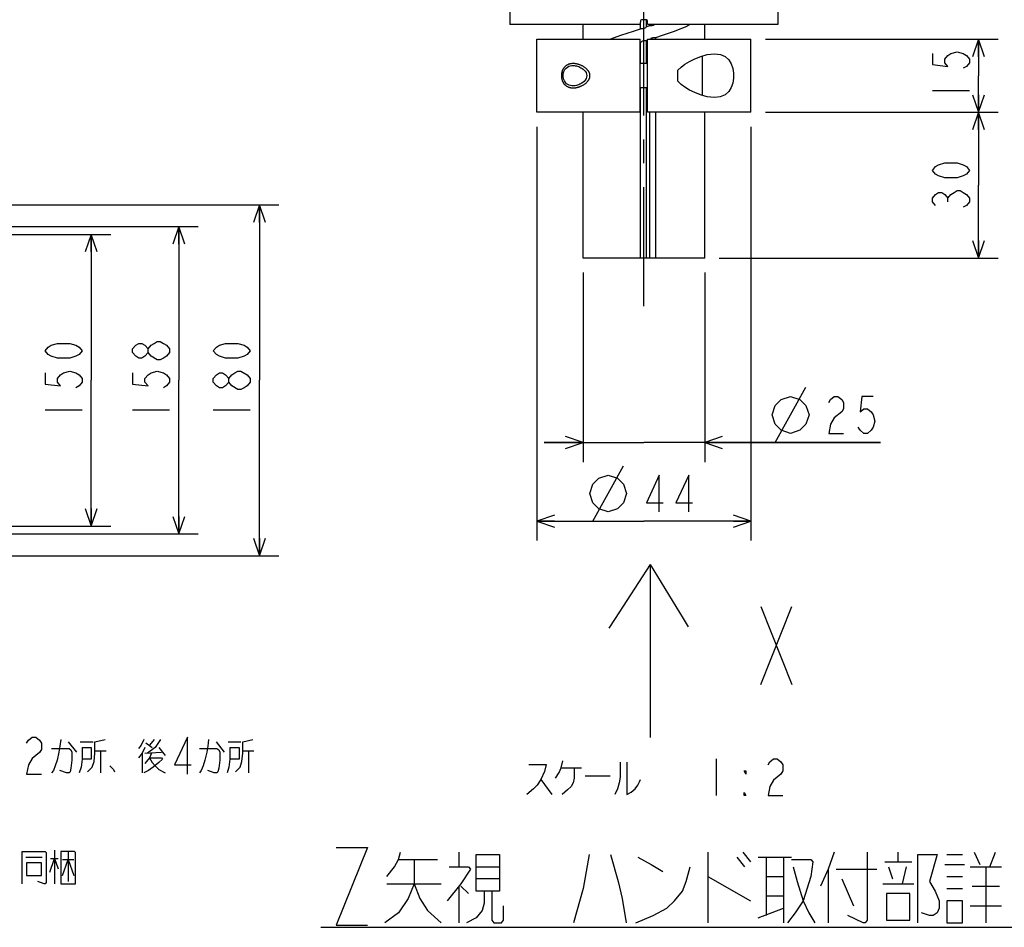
# Model space of a CAD drawing. Extents: x 0 to 594, y 0 to 420.
# Tile 69 of 71: x 392 to 493, y 280 to 373. Entities that reach past the tile are written whole.
import ezdxf

# ---------------------------------------------------------------- set-up
doc = ezdxf.new("R2010")
doc.units = 0
doc.header["$LTSCALE"] = 32.67
doc.linetypes.add('CENTER', pattern=[0.6, 0.375, -0.075, 0.075, -0.075])
doc.layers.get('0').update_dxf_attribs({"linetype": 'CONTINUOUS'})
for name, color, linetype in [('ASSY', 7, 'CONTINUOUS'), ('AXIS', 7, 'CONTINUOUS'), ('DRA_ITEM', 7, 'CONTINUOUS'), ('DRAFT', 7, 'CONTINUOUS'), ('DRIV_DIM', 7, 'CONTINUOUS'), ('ROUND', 7, 'CONTINUOUS')]:
    doc.layers.add(name, color=color, linetype=linetype)
doc.styles.get("Standard").update_dxf_attribs({"font": 'txt', "width": 0.8})
doc.dimstyles.new('DIMSTYLE_1', dxfattribs={"dimtxt": 3.8, "dimasz": 1.8, "dimexe": 2, "dimexo": 1.5, "dimgap": 0.95, "dimtad": 1, "dimdec": 3, "dimlfac": 5, "dimtxsty": 'STANDARD', "dimblk": 'OPEN', "dimblk1": 'OPEN', "dimblk2": 'OPEN', "dimcen": 0.09, "dimazin": 2, "dimtp": 0.001, "dimtm": 0.001, "dimtfac": 1, "dimtdec": 3, "dimtofl": 0, "dimtmove": 0, "dimatfit": 3, "dimtolj": 1})
doc.dimstyles.new('DIMSTYLE_3', dxfattribs={"dimtxt": 3.8, "dimasz": 1.8, "dimexe": 2, "dimexo": 1.5, "dimgap": 0.95, "dimtad": 1, "dimdec": 0, "dimlfac": 5, "dimtxsty": 'STANDARD', "dimblk": 'OPEN', "dimblk1": 'OPEN', "dimblk2": 'OPEN', "dimcen": 0.09, "dimazin": 2, "dimtp": 0.001, "dimtm": 0.001, "dimtfac": 1, "dimtdec": 0, "dimtofl": 0, "dimtmove": 0, "dimatfit": 3, "dimtolj": 1})
doc.dimstyles.new('DIMSTYLE_4', dxfattribs={"dimtxt": 3.8, "dimasz": 1.8, "dimexe": 2, "dimexo": 1.5, "dimgap": 0.95, "dimtad": 1, "dimdec": 3, "dimlfac": 2, "dimtxsty": 'STANDARD', "dimblk": 'OPEN', "dimblk1": 'OPEN', "dimblk2": 'OPEN', "dimcen": 0.09, "dimazin": 2, "dimtp": 0.001, "dimtm": 0.001, "dimtfac": 1, "dimtdec": 3, "dimtofl": 0, "dimtmove": 0, "dimatfit": 3, "dimtolj": 1})

# ---------------------------------------------------------------- blocks, each defined once
blk = doc.blocks.new('_OPEN')
at = {"color": 0, "linetype": 'BYBLOCK'}
for p, q in [((0, 0), (-1, 0.342)), ((-1, -0.342), (0, 0)), ((-1, 0), (0, 0))]:
    blk.add_line(p, q, dxfattribs=at)
blk = doc.blocks.new('*D14')
at = {"layer": 'DRIV_DIM', "color": 2, "linetype": 'CONTINUOUS'}
for p, q in [((329.95, 351.24), (401.22, 351.24)), ((399.22, 351.24), (399.22, 336.24)), ((399.22, 321.24), (399.22, 336.24)), ((329.95, 321.24), (401.22, 321.24))]:
    blk.add_line(p, q, dxfattribs=at)
at = {"layer": 'DRIV_DIM', "color": 2, "linetype": 'CONTINUOUS', "xscale": 1.8, "yscale": 1.8, "zscale": 1.8}
for p, rotation in [((399.22, 351.24), 90), ((399.22, 321.24), 270)]:
    blk.add_blockref('_OPEN', p, dxfattribs=dict(at, rotation=rotation))
blk = doc.blocks.new('*D15')
at = {"layer": 'DRIV_DIM', "color": 2, "linetype": 'CONTINUOUS'}
for p, q in [((334.95, 352.04), (410.22, 352.04)), ((408.22, 352.04), (408.22, 336.24)), ((408.22, 320.44), (408.22, 336.24)), ((334.95, 320.44), (410.22, 320.44))]:
    blk.add_line(p, q, dxfattribs=at)
at = {"layer": 'DRIV_DIM', "color": 2, "linetype": 'CONTINUOUS', "xscale": 1.8, "yscale": 1.8, "zscale": 1.8}
for p, rotation in [((408.22, 352.04), 90), ((408.22, 320.44), 270)]:
    blk.add_blockref('_OPEN', p, dxfattribs=dict(at, rotation=rotation))
blk = doc.blocks.new('*D16')
at = {"layer": 'DRIV_DIM', "color": 2, "linetype": 'CONTINUOUS'}
for p, q in [((338.05, 354.27), (418.51, 354.27)), ((416.51, 354.27), (416.51, 336.24)), ((416.51, 318.2), (416.51, 336.24)), ((338.05, 318.2), (418.51, 318.2))]:
    blk.add_line(p, q, dxfattribs=at)
at = {"layer": 'DRIV_DIM', "color": 2, "linetype": 'CONTINUOUS', "xscale": 1.8, "yscale": 1.8, "zscale": 1.8}
for p, rotation in [((416.51, 354.27), 90), ((416.51, 318.2), 270)]:
    blk.add_blockref('_OPEN', p, dxfattribs=dict(at, rotation=rotation))
blk = doc.blocks.new('*D32')
at = {"layer": 'DRIV_DIM', "color": 2, "linetype": 'CONTINUOUS'}
for p, q in [((449.8, 347.31), (449.8, 327.83)), ((462.3, 347.31), (462.3, 327.83)), ((449.8, 329.83), (445.8, 329.83)), ((445.8, 329.83), (456.05, 329.83)), ((480.37, 329.83), (456.05, 329.83)), ((462.3, 329.83), (480.37, 329.83))]:
    blk.add_line(p, q, dxfattribs=at)
at = {"layer": 'DRIV_DIM', "color": 2, "linetype": 'CONTINUOUS', "xscale": 1.8, "yscale": 1.8, "zscale": 1.8}
blk.add_blockref('_OPEN', (449.8, 329.83), dxfattribs=at)
at = {"layer": 'DRIV_DIM', "color": 2, "linetype": 'CONTINUOUS', "xscale": 1.8, "yscale": 1.8, "zscale": 1.8, "rotation": 180}
blk.add_blockref('_OPEN', (462.3, 329.83), dxfattribs=at)
blk = doc.blocks.new('*D33')
at = {"layer": 'DRIV_DIM', "color": 2, "linetype": 'CONTINUOUS'}
for p, q in [((445.05, 362.31), (445.05, 319.75)), ((467.05, 362.31), (467.05, 319.75)), ((445.05, 321.75), (456.05, 321.75)), ((467.05, 321.75), (456.05, 321.75))]:
    blk.add_line(p, q, dxfattribs=at)
at = {"layer": 'DRIV_DIM', "color": 2, "linetype": 'CONTINUOUS', "xscale": 1.8, "yscale": 1.8, "zscale": 1.8, "rotation": 180}
blk.add_blockref('_OPEN', (445.05, 321.75), dxfattribs=at)
at = {"layer": 'DRIV_DIM', "color": 2, "linetype": 'CONTINUOUS', "xscale": 1.8, "yscale": 1.8, "zscale": 1.8}
blk.add_blockref('_OPEN', (467.05, 321.75), dxfattribs=at)
blk = doc.blocks.new('*D38')
at = {"layer": 'DRIV_DIM', "color": 2, "linetype": 'CONTINUOUS'}
for p, q in [((468.55, 363.81), (492.47, 363.81)), ((490.47, 363.81), (490.47, 356.31)), ((490.47, 348.81), (490.47, 356.31)), ((463.8, 348.81), (492.47, 348.81))]:
    blk.add_line(p, q, dxfattribs=at)
at = {"layer": 'DRIV_DIM', "color": 2, "linetype": 'CONTINUOUS', "xscale": 1.8, "yscale": 1.8, "zscale": 1.8}
for p, rotation in [((490.47, 363.81), 90), ((490.47, 348.81), 270)]:
    blk.add_blockref('_OPEN', p, dxfattribs=dict(at, rotation=rotation))
blk = doc.blocks.new('*D39')
at = {"layer": 'DRIV_DIM', "color": 2, "linetype": 'CONTINUOUS'}
for p, q in [((468.55, 371.31), (492.47, 371.31)), ((490.47, 371.31), (490.47, 367.56)), ((490.47, 363.81), (490.47, 367.56)), ((468.55, 363.81), (492.47, 363.81))]:
    blk.add_line(p, q, dxfattribs=at)
at = {"layer": 'DRIV_DIM', "color": 2, "linetype": 'CONTINUOUS', "xscale": 1.8, "yscale": 1.8, "zscale": 1.8}
for p, rotation in [((490.47, 371.31), 90), ((490.47, 363.81), 270)]:
    blk.add_blockref('_OPEN', p, dxfattribs=dict(at, rotation=rotation))
blk = doc.blocks.new('ARROW_BL3', base_point=(456.53, 308.4))
at = {"layer": 'DRA_ITEM', "color": 5, "linetype": 'CONTINUOUS'}
for p, q in [((456.68, 317.3), (453.08, 311.73)), ((456.68, 317.3), (456.68, 302.3)), ((456.68, 317.3), (460.09, 311.73)), ((453.08, 311.73), (452.45, 310.76)), ((460.09, 311.73), (460.6, 310.89)), ((456.68, 302.3), (456.68, 300.94)), ((456.68, 300.94), (456.68, 299.5))]:
    blk.add_line(p, q, dxfattribs=at)

msp = doc.modelspace()

# ---------------------------------------------------------------- linework, layer by layer
at = {"color": 7, "linetype": 'CONTINUOUS'}
for p, q in [((449.79868, 371.30867), (449.79868, 372.80867)), ((462.29868, 371.30867), (462.29868, 372.80867)), ((445.04868, 363.80867), (445.04868, 371.30867)), ((445.04868, 371.30867), (455.67368, 371.30867)), ((455.67368, 363.80867), (455.67368, 371.30867)), ((456.42368, 363.80867), (456.42368, 371.30867)), ((456.42368, 371.30867), (467.04868, 371.30867)), ((467.04868, 363.80867), (467.04868, 371.30867)), ((456.42368, 368.80867), (455.67368, 368.80867)), ((456.42368, 366.30867), (455.67368, 366.30867)), ((455.67368, 363.80867), (445.04868, 363.80867)), ((449.79868, 348.80867), (449.79868, 363.80867)), ((467.04868, 363.80867), (456.42368, 363.80867)), ((462.29868, 348.80867), (462.29868, 363.80867))]:
    msp.add_line(p, q, dxfattribs=at)
at = {"color": 2, "linetype": 'CONTINUOUS'}
for points in [[(448.77286, 368.80867), (448.72255, 368.80786), (448.67322, 368.80547), (448.62491, 368.80154), (448.57763, 368.7961), (448.53139, 368.78919), (448.48622, 368.78085), (448.44213, 368.77112), (448.39914, 368.76003), (448.35137, 368.74575), (448.30505, 368.72977), (448.26013, 368.7121), (448.21661, 368.69278), (448.17446, 368.67181), (448.13366, 368.64921), (448.09417, 368.625), (448.056, 368.59922), (448.01917, 368.57195), (447.98373, 368.5433), (447.94972, 368.51335), (447.91719, 368.48223), (447.88618, 368.45002), (447.85674, 368.41684), (447.8289, 368.38275), (447.80262, 368.3478), (447.77785, 368.31198), (447.75456, 368.27529), (447.73268, 368.23775), (447.71218, 368.19936), (447.693, 368.16012), (447.67511, 368.12005), (447.65851, 368.07922), (447.64322, 368.03773), (447.62925, 367.99566), (447.6166, 367.95309), (447.60531, 367.91012), (447.59537, 367.86682), (447.58681, 367.82329), (447.5796, 367.77955), (447.57374, 367.73565), (447.5692, 367.69162), (447.56597, 367.64749), (447.56405, 367.6033), (447.5634, 367.55907), (447.56402, 367.51485), (447.56592, 367.47067), (447.56912, 367.42655), (447.57363, 367.38253), (447.57947, 367.33864), (447.58665, 367.29491), (447.59519, 367.25137), (447.6051, 367.20807), (447.61637, 367.16508), (447.629, 367.12249), (447.64295, 367.08038), (447.65823, 367.03886), (447.67481, 366.99799), (447.69269, 366.95789), (447.71186, 366.91861), (447.73236, 366.88017), (447.75423, 366.84259), (447.77752, 366.80587), (447.80228, 366.77001), (447.82856, 366.73502), (447.8564, 366.7009), (447.88584, 366.66769), (447.91684, 366.63545), (447.94936, 366.6043), (447.98337, 366.57434), (448.01881, 366.54566), (448.05564, 366.51837), (448.09382, 366.49256), (448.13331, 366.46833), (448.17413, 366.44571), (448.2163, 366.42471), (448.25984, 366.40536), (448.30478, 366.38767), (448.35113, 366.37167), (448.39892, 366.35736), (448.44193, 366.34626), (448.48605, 366.33652), (448.53125, 366.32817), (448.57751, 366.32125), (448.62482, 366.3158), (448.67316, 366.31186), (448.72252, 366.30947), (448.77286, 366.30867)], [(448.77286, 366.30867), (448.81727, 366.30928), (448.86177, 366.31108), (448.90632, 366.31404), (448.95087, 366.31814), (448.99551, 366.32336), (449.04033, 366.32971), (449.08545, 366.33719), (449.13092, 366.34581), (449.17681, 366.35562), (449.22316, 366.36664), (449.26999, 366.3789), (449.31728, 366.39244), (449.36503, 366.40728), (449.41316, 366.42345), (449.46161, 366.44097), (449.51031, 366.45984), (449.55918, 366.48009), (449.60815, 366.50173), (449.65716, 366.52479), (449.70615, 366.5493), (449.75509, 366.5753), (449.80392, 366.60285), (449.85255, 366.63197), (449.90087, 366.66272), (449.94878, 366.69511), (449.9961, 366.72917), (450.04265, 366.76489), (450.08827, 366.80229), (450.13282, 366.84143), (450.17619, 366.88242), (450.20784, 366.91443), (450.23865, 366.94755), (450.26852, 366.98182), (450.29733, 367.01727), (450.32498, 367.05393), (450.35134, 367.09186), (450.37626, 367.13114), (450.3996, 367.17185), (450.41704, 367.20547), (450.43325, 367.24001), (450.44808, 367.27542), (450.46141, 367.31166), (450.47309, 367.34868), (450.483, 367.38643), (450.49105, 367.42478), (450.49715, 367.46358), (450.50124, 367.50271), (450.50322, 367.54201), (450.50304, 367.58135), (450.50074, 367.6206), (450.49638, 367.65962), (450.49001, 367.69827), (450.4817, 367.73643), (450.47152, 367.77396), (450.4596, 367.8108), (450.44608, 367.84686), (450.43111, 367.88207), (450.41481, 367.91637), (450.39733, 367.9497), (450.37875, 367.9821), (450.35913, 368.01361), (450.33856, 368.04427), (450.31709, 368.07415), (450.2891, 368.11045), (450.25991, 368.14562), (450.22962, 368.17971), (450.19832, 368.21274), (450.16608, 368.24476), (450.13296, 368.27578), (450.09904, 368.30584), (450.06437, 368.33495), (450.01707, 368.37235), (449.96876, 368.4081), (449.91965, 368.44216), (449.86993, 368.47452), (449.81978, 368.50518), (449.76936, 368.53415), (449.7188, 368.56147), (449.66819, 368.58716), (449.61761, 368.61126), (449.56711, 368.63383), (449.51679, 368.65489), (449.46673, 368.67445), (449.41701, 368.69254), (449.36773, 368.70918), (449.31898, 368.72439), (449.27085, 368.7382), (449.22335, 368.75065), (449.17652, 368.76178), (449.13034, 368.77164), (449.08474, 368.78028), (449.03964, 368.78773), (448.99491, 368.79405), (448.95043, 368.79924), (448.90604, 368.80331), (448.86161, 368.80626), (448.81719, 368.80806), (448.77286, 368.80867)]]:
    msp.add_lwpolyline(points, dxfattribs=at)
at = {"layer": 'ASSY', "color": 7, "linetype": 'CONTINUOUS'}
msp.add_line((462.04868, 369.5814), (462.04868, 365.53634), dxfattribs=at)
at = {"layer": 'AXIS', "color": 7, "linetype": 'CENTER'}
msp.add_line((456.04868, 343.86242), (456.04868, 396.94426), dxfattribs=at)
at = {"layer": 'AXIS', "color": 7, "linetype": 'CONTINUOUS'}
for p, q in [((455.68794, 372.3766), (455.68794, 373.08077)), ((456.31224, 372.57541), (456.31224, 373.30867)), ((456.65674, 372.68535), (456.31224, 372.57541)), ((456.65674, 372.68535), (456.65674, 372.80867)), ((455.68794, 370.98318), (455.67368, 370.97861)), ((455.68794, 368.80867), (455.68794, 370.98318)), ((456.31224, 371.18199), (456.42368, 371.21752)), ((456.31224, 368.80867), (456.31224, 371.18199)), ((457.27429, 371.30867), (457.27429, 371.49074)), ((459.54868, 366.99529), (459.54868, 368.12204)), ((455.68794, 348.80867), (455.68794, 366.30867)), ((456.31224, 348.80867), (456.31224, 366.30867)), ((463.32429, 365.30867), (462.55115, 365.39644)), ((456.65674, 348.80867), (456.65674, 363.80867)), ((457.27429, 348.80867), (457.27429, 363.80867)), ((462.29867, 348.80867), (449.79868, 348.80867))]:
    msp.add_line(p, q, dxfattribs=at)
for points in [[(457.15118, 372.80867), (457.15029, 372.80813), (457.07952, 372.76857), (457.0088, 372.73456), (456.93971, 372.70811), (456.8726, 372.68978), (456.8085, 372.67956), (456.74913, 372.67665), (456.69721, 372.67941), (456.65674, 372.68535)], [(457.27429, 371.49074), (457.94574, 371.7116), (458.59383, 371.93246), (459.21059, 372.15333), (459.78841, 372.37419), (460.32019, 372.59505), (460.78365, 372.80867)], [(452.55081, 371.30867), (453.03785, 371.49154), (453.66096, 371.71164), (454.31522, 371.93238), (454.99473, 372.1544), (455.68794, 372.3766)], [(456.31224, 372.57541), (456.26389, 372.54011), (456.20368, 372.49936), (456.13742, 372.45981), (456.06899, 372.4258), (456.00011, 372.39935), (455.93123, 372.38103), (455.86336, 372.37081), (455.79814, 372.3679), (455.73824, 372.37066), (455.68794, 372.3766)], [(455.68794, 370.98318), (455.73719, 371.01846), (455.79814, 371.05921), (455.86492, 371.09876), (455.93367, 371.13277), (456.00265, 371.15922), (456.07143, 371.17755), (456.13899, 371.18777), (456.20369, 371.19069), (456.26286, 371.18793), (456.31224, 371.18199)], [(456.67552, 371.30867), (456.69632, 371.32721), (456.74911, 371.36795), (456.80993, 371.40751), (456.87492, 371.44152), (456.94219, 371.46797), (457.01124, 371.4863), (457.08112, 371.49652), (457.15028, 371.49944), (457.21615, 371.49668), (457.27429, 371.49074)], [(461.89269, 369.53839), (462.56573, 369.72395), (463.32437, 369.80867)], [(463.32437, 369.80867), (463.91748, 369.73696), (464.41174, 369.51896), (464.77489, 369.18701), (465.0259, 368.7746), (465.18355, 368.30714), (465.25925, 367.80712), (465.25823, 367.29644), (465.1804, 366.79701), (465.0204, 366.33074), (464.76665, 365.92017), (464.40008, 365.59076), (463.90156, 365.37624), (463.32429, 365.30867)], [(448.77286, 366.50867), (448.63117, 366.5164), (448.49302, 366.54023), (448.35868, 366.58166), (448.22752, 366.64367), (448.09913, 366.73174), (447.9765, 366.85286), (447.86578, 367.01585), (447.77807, 367.23117), (447.73432, 367.49099), (447.74957, 367.76139), (447.82103, 368.00818), (447.92883, 368.20279), (448.0542, 368.34634), (448.18955, 368.45085), (448.32956, 368.52394), (448.47309, 368.57218), (448.62108, 368.59977), (448.77286, 368.60867)], [(448.77286, 368.60867), (448.8829, 368.60429), (448.99341, 368.59145), (449.10583, 368.57006), (449.22137, 368.53948), (449.33974, 368.49898), (449.45952, 368.44805), (449.57918, 368.38613), (449.6974, 368.31226), (449.81173, 368.22567), (449.91857, 368.12598), (450.01438, 368.01192), (450.09428, 367.88174), (450.15069, 367.73473), (450.17396, 367.57493), (450.1584, 367.4143), (450.10479, 367.2573), (450.01636, 367.10814), (449.8998, 366.97216), (449.76168, 366.85163), (449.61245, 366.75061), (449.46922, 366.67388), (449.34003, 366.61846), (449.22125, 366.57782), (449.10819, 366.54781), (448.99614, 366.52631), (448.88409, 366.51314), (448.77286, 366.50867)], [(459.54868, 368.12204), (459.86744, 368.45013), (460.2723, 368.75304), (460.74712, 369.03711), (461.28719, 369.30191), (461.89269, 369.53839)], [(462.55115, 365.39644), (461.87928, 365.5835), (461.27703, 365.81993), (460.74088, 366.08361), (460.26936, 366.36624), (459.86669, 366.66785), (459.54868, 366.99529)]]:
    msp.add_lwpolyline(points, dxfattribs=at)
at = {"layer": 'DRA_ITEM', "color": 2, "linetype": 'CONTINUOUS'}
for p, q in [((468.06134, 312.96931), (471.26134, 304.9693)), ((468.06134, 304.9693), (471.26134, 312.96931)), ((396.84555, 299.07622), (397.70055, 298.00746)), ((398.08053, 299.07622), (399.41055, 299.07622)), ((404.82554, 298.95748), (405.49053, 298.48247)), ((405.68054, 299.31372), (405.20553, 298.71998)), ((412.04555, 299.07622), (412.90055, 298.00746)), ((413.28054, 299.07622), (414.61055, 299.07622)), ((399.60052, 298.12623), (400.74056, 298.12623)), ((400.17056, 298.12623), (400.17056, 295.86998)), ((404.44555, 297.88872), (404.44555, 295.86998)), ((404.73055, 297.88872), (406.44055, 298.00746)), ((406.15555, 298.48247), (406.82054, 297.65122)), ((414.80053, 298.12623), (415.94052, 298.12623)), ((415.37052, 298.12623), (415.37052, 295.86998)), ((463.49337, 297.33149), (463.49337, 293.5315)), ((447.53339, 296.3815), (449.62338, 296.3815)), ((445.44337, 295.19397), (446.58337, 293.65024)), ((450.00336, 295.55025), (452.5684, 295.55025)), ((395.42055, 287.91374), (395.42055, 284.46996)), ((396.84555, 287.79497), (396.84555, 284.70746)), ((437.00961, 287.71423), (437.00961, 286.21422)), ((462.60962, 287.71423), (462.60962, 280.46423)), ((466.20962, 287.71423), (467.00962, 286.71421)), ((482.20963, 286.71421), (482.20963, 287.71423)), ((490.00961, 287.71423), (490.60963, 286.46423)), ((491.60961, 286.21422), (492.20963, 287.71423)), ((392.47553, 287.20122), (394.18553, 287.20122)), ((395.04053, 287.08249), (395.80054, 287.08249)), ((396.27555, 286.96371), (397.41555, 286.96371)), ((430.80963, 286.96422), (434.80963, 286.96422)), ((465.6096, 287.21424), (466.4096, 286.21422)), ((467.80962, 287.21424), (471.20961, 287.21424)), ((468.60962, 287.21424), (468.60962, 281.21423)), ((470.40961, 287.21424), (470.40961, 280.46423)), ((480.80961, 286.71421), (483.60961, 286.71421)), ((487.20961, 287.46421), (488.80961, 287.46421)), ((438.80963, 286.21422), (441.20963, 286.21422)), ((475.00963, 285.9642), (475.00963, 280.46423)), ((475.80963, 285.9642), (480.00961, 285.9642)), ((481.20961, 286.21422), (481.60961, 284.96422)), ((483.00963, 286.21422), (482.60963, 284.46423)), ((487.00963, 286.46423), (489.00963, 286.46423)), ((489.60961, 286.21422), (492.80961, 286.21422)), ((491.20961, 286.21422), (491.20961, 280.46423)), ((441.20963, 284.96422), (438.80963, 284.96422)), ((462.60962, 285.21423), (467.00962, 282.71421)), ((468.60962, 285.21423), (470.40961, 285.21423)), ((476.40961, 284.96422), (477.60961, 282.21422)), ((487.20961, 285.21423), (488.80961, 285.21423)), ((429.60963, 284.46423), (435.20963, 284.46423)), ((437.00961, 284.21422), (437.00961, 280.46423)), ((437.20963, 284.21422), (438.00963, 283.46421)), ((480.60963, 284.46423), (483.80963, 284.46423)), ((487.20961, 283.9642), (488.80961, 283.9642)), ((489.80963, 284.21422), (492.60963, 284.21422)), ((468.60962, 283.21423), (470.40961, 283.21423)), ((483.40963, 283.46421), (481.00963, 283.46421)), ((467.80962, 280.96422), (470.40961, 281.9642)), ((489.60961, 282.21422), (492.80961, 282.21422)), ((422.80962, 279.9907), (499.60962, 279.9907))]:
    msp.add_line(p, q, dxfattribs=at)
for points in [[(392.57055, 298.91789), (392.76053, 299.23454), (393.14055, 299.55123), (393.52054, 299.55123), (393.90053, 299.23454), (394.09054, 298.91789), (394.09054, 298.28456), (393.90053, 297.96791)], [(396.08554, 299.31372), (395.99055, 298.60121), (395.89553, 298.00746), (395.70555, 297.17621), (395.51554, 296.58246), (395.32553, 296.10749), (395.13555, 295.86998)], [(398.84055, 295.98871), (399.31552, 296.46373), (399.50553, 297.05747), (399.60052, 297.88872), (399.60052, 299.07622), (400.64553, 299.31372)], [(404.63553, 299.31372), (404.35053, 298.71998), (404.06553, 298.36374)], [(406.34552, 299.31372), (405.77552, 298.48247), (405.01555, 297.88872)], [(409.10053, 295.75121), (409.10053, 299.55123), (407.77052, 296.70123), (409.48056, 296.70123)], [(411.28554, 299.31372), (411.19055, 298.60121), (411.09553, 298.00746), (410.90555, 297.17621), (410.71554, 296.58246), (410.52553, 296.10749), (410.33556, 295.86998)], [(414.04055, 295.98871), (414.51553, 296.46373), (414.70554, 297.05747), (414.80053, 297.88872), (414.80053, 299.07622), (415.84554, 299.31372)], [(393.90053, 297.96791), (393.14055, 297.33457), (392.76053, 296.70123), (392.57055, 295.75121), (394.09054, 295.75121)], [(395.13555, 298.36374), (396.94054, 298.36374), (397.13055, 298.24496), (397.22554, 298.00746), (397.22554, 297.17621), (397.13055, 296.34496), (397.03552, 295.98871), (396.94054, 295.86998), (396.65554, 295.86998), (395.99055, 296.10749)], [(398.27055, 298.48247), (398.27055, 297.29498), (398.17552, 296.46373), (397.98555, 295.86998)], [(398.27055, 298.48247), (399.22053, 298.48247), (399.22053, 297.29498), (398.27055, 297.29498)], [(404.73055, 298.48247), (404.44555, 297.88872), (404.06553, 297.41371)], [(405.39554, 297.88872), (405.20553, 297.41371), (404.73055, 296.81997)], [(410.33556, 298.36374), (412.14054, 298.36374), (412.33055, 298.24496), (412.42554, 298.00746), (412.42554, 297.17621), (412.33055, 296.34496), (412.23553, 295.98871), (412.14054, 295.86998), (411.85554, 295.86998), (411.19055, 296.10749)], [(413.47055, 298.48247), (413.47055, 297.29498), (413.37553, 296.46373), (413.18555, 295.86998)], [(413.47055, 298.48247), (414.42054, 298.48247), (414.42054, 297.29498), (413.47055, 297.29498)], [(405.20553, 297.41371), (406.44055, 297.41371), (406.53554, 297.29498), (406.15555, 296.93874), (405.58555, 296.46373), (405.11054, 296.10749), (404.63553, 295.86998)], [(405.20553, 297.41371), (405.49053, 296.93874), (405.77552, 296.58246), (406.15555, 296.22622), (406.82054, 295.86998)], [(444.20838, 296.73774), (446.01337, 296.73774), (445.82339, 296.02522), (445.44337, 295.19397), (445.06338, 294.60023), (444.6834, 294.24398), (444.01837, 293.65024)], [(446.96339, 295.31274), (447.34338, 295.90649), (447.53339, 296.3815), (447.72337, 297.09398)], [(453.61337, 296.97525), (453.61337, 295.43148), (453.51838, 294.83773), (453.32837, 294.24398), (453.04337, 293.65024)], [(454.27839, 296.97525), (454.27839, 293.65024), (454.75337, 293.88774), (455.13339, 294.24398), (455.41839, 294.60023), (455.60837, 294.9565), (455.70339, 295.19397)], [(468.81338, 296.69815), (469.00339, 297.01484), (469.38338, 297.33149), (469.76336, 297.33149), (470.14339, 297.01484), (470.33336, 296.69815), (470.33336, 296.06481), (470.14339, 295.74816)], [(401.12054, 296.58246), (401.50053, 296.22622), (401.59555, 295.98871)], [(448.86337, 296.3815), (448.86337, 295.31274), (448.76838, 294.83773), (448.57837, 294.48149), (448.19838, 294.12525), (447.62838, 293.65024)], [(466.53338, 296.06481), (466.53338, 295.74816), (466.34337, 296.06481), (466.53338, 296.06481)], [(470.14339, 295.74816), (469.38338, 295.11483), (469.00339, 294.48149), (468.81338, 293.5315), (470.33336, 293.5315)], [(466.53338, 293.5315), (466.34337, 293.5315), (466.34337, 293.84815), (466.53338, 293.5315)], [(392.09554, 284.46996), (392.09554, 287.79497), (394.47053, 287.79497), (394.56555, 287.67623), (394.56555, 284.58873), (394.47053, 284.46996), (394.37554, 284.46996), (393.71055, 284.70746)], [(396.08554, 287.79497), (396.08554, 284.46996), (397.60552, 284.46996), (397.60552, 287.67623), (397.51054, 287.79497), (396.08554, 287.79497)], [(424.40963, 288.21422), (427.60963, 288.21422), (424.40963, 280.21422), (427.60963, 280.21422)], [(429.60963, 285.21423), (430.40963, 286.21422), (430.80963, 286.96422), (431.00961, 287.71423)], [(475.60961, 287.71423), (475.00963, 285.9642), (474.20963, 284.21422)], [(479.00963, 287.71423), (479.00963, 280.71421), (478.80961, 280.46423), (478.60963, 280.46423), (477.00963, 281.21423)], [(392.57055, 286.60747), (392.57055, 285.30121), (394.09054, 285.30121), (394.09054, 286.60747), (392.57055, 286.60747)], [(394.94554, 285.65749), (395.42055, 287.08249), (395.80054, 286.01373)], [(396.27555, 285.30121), (396.84555, 286.96371), (397.41555, 285.30121)], [(432.40963, 286.96422), (432.40963, 284.46423), (431.80961, 282.96422), (430.80963, 281.46421), (429.40961, 280.46423)], [(438.80963, 287.46421), (441.20963, 287.46421), (441.20963, 283.71423), (438.80963, 283.71423), (438.80963, 287.46421)], [(450.40964, 287.46421), (449.80962, 283.9642), (448.80964, 280.46423)], [(452.60962, 287.46421), (453.40962, 284.71421), (453.80962, 282.96422), (454.20962, 280.46423)], [(455.40962, 287.21424), (456.8096, 286.46423), (458.0096, 285.71423)], [(471.20961, 286.96422), (473.20961, 286.96422), (473.40963, 286.71421), (473.20961, 285.21423), (472.40961, 282.71421), (471.60961, 281.46421), (470.80961, 280.46423)], [(484.20963, 280.46423), (484.20963, 287.46421), (486.20963, 287.46421), (485.40963, 284.71421), (486.00961, 283.71423), (486.40961, 282.71421), (486.40961, 281.9642), (486.20963, 281.46421), (485.80963, 281.21423), (485.40963, 281.21423), (484.60963, 281.46421)], [(436.00963, 286.21422), (438.00963, 286.21422), (438.20961, 285.9642), (437.20963, 284.46423), (435.80961, 282.71421)], [(455.2096, 280.46423), (457.00962, 281.21423), (458.4096, 281.9642), (459.2096, 282.71421), (460.0096, 283.71423), (460.4096, 284.71421), (460.8096, 286.21422)], [(471.40962, 286.21422), (471.80962, 284.71421), (472.40961, 282.71421), (473.00963, 281.46421), (473.60961, 280.46423)], [(432.40963, 284.46423), (433.00961, 282.96422), (433.80961, 281.71422), (435.20963, 280.46423)], [(439.60963, 283.71423), (439.60963, 282.46423), (439.40961, 281.71422), (438.80963, 280.96422), (437.80961, 280.46423)], [(440.40963, 283.71423), (440.40963, 280.71421), (440.60962, 280.46423), (441.40962, 280.46423), (441.60963, 280.71421), (441.60963, 282.21422)], [(481.00963, 283.46421), (481.00963, 280.71421), (483.40963, 280.71421), (483.40963, 283.46421)], [(487.20961, 282.71421), (487.20961, 280.46423), (488.80961, 280.46423), (488.80961, 282.71421), (487.20961, 282.71421)]]:
    msp.add_lwpolyline(points, dxfattribs=at)
at = {"layer": 'DRAFT', "color": 7, "linetype": 'CONTINUOUS'}
for p, q in [((442.05269, 385.57887), (442.27559, 372.80867)), ((470.04467, 385.57887), (469.82176, 372.80867))]:
    msp.add_line(p, q, dxfattribs=at)
at = {"layer": 'DRIV_DIM', "color": 2, "linetype": 'CONTINUOUS'}
for p, q in [((485.72128, 366.03866), (489.52126, 366.03866)), ((487.3046, 354.59868), (487.3046, 354.97867)), ((469.54475, 329.83439), (472.71143, 335.53438)), ((394.47452, 333.19685), (398.2745, 333.19685)), ((403.46957, 333.19685), (407.26955, 333.19685)), ((411.76472, 333.19685), (415.56474, 333.19685)), ((450.79202, 321.74861), (453.95866, 327.4486))]:
    msp.add_line(p, q, dxfattribs=at)
for points in [[(485.72128, 369.83868), (485.72128, 368.69868), (487.3046, 368.50867), (486.98795, 368.88866), (486.98795, 369.26868), (487.3046, 369.64867), (487.62129, 369.83868), (488.25462, 370.02865), (488.88796, 369.83868), (489.20461, 369.64867), (489.52126, 369.26868), (489.52126, 368.88866), (489.20461, 368.50867), (488.88796, 368.31866)], [(489.52126, 357.82867), (489.20461, 357.44868), (488.88796, 357.25867), (488.25462, 357.06866), (486.98795, 357.06866), (486.35461, 357.25867), (486.03793, 357.44868), (485.72128, 357.82867), (486.03793, 358.20866), (486.35461, 358.39867), (486.98795, 358.58868), (488.25462, 358.58868), (488.88796, 358.39867), (489.20461, 358.20866), (489.52126, 357.82867)], [(486.03793, 354.21866), (485.72128, 354.59868), (485.72128, 354.97867), (486.03793, 355.35866), (486.35461, 355.54867), (486.67126, 355.54867), (486.98795, 355.35866), (487.3046, 354.97867), (487.62129, 355.35866), (487.93794, 355.54867), (488.25462, 355.73868), (488.57127, 355.73868), (488.88796, 355.54867), (489.20461, 355.35866), (489.52126, 354.97867), (489.52126, 354.59868), (489.20461, 354.21866), (488.88796, 354.02869)], [(406.00292, 338.32684), (405.36958, 338.70683), (405.05289, 339.08682), (405.05289, 339.46684), (405.36958, 339.84683), (405.68623, 340.03684), (406.00292, 340.22685), (406.31957, 340.22685), (406.63622, 340.03684), (406.9529, 339.84683), (407.26955, 339.46684), (407.26955, 339.08682)], [(398.2745, 339.27683), (397.95785, 338.89684), (397.64116, 338.70683), (397.00783, 338.51682), (395.74115, 338.51682), (395.10785, 338.70683), (394.79117, 338.89684), (394.47452, 339.27683), (394.79117, 339.65681), (395.10785, 339.84683), (395.74115, 340.03684), (397.00783, 340.03684), (397.64116, 339.84683), (397.95785, 339.65681), (398.2745, 339.27683)], [(405.05289, 339.08682), (404.73624, 338.70683), (404.41956, 338.51682), (404.10291, 338.51682), (403.78622, 338.70683), (403.46957, 339.08682), (403.46957, 339.46684), (403.78622, 339.84683), (404.10291, 340.03684), (404.41956, 340.03684), (404.73624, 339.84683), (405.05289, 339.46684)], [(415.56474, 339.27683), (415.24806, 338.89684), (414.93141, 338.70683), (414.29807, 338.51682), (413.0314, 338.51682), (412.39806, 338.70683), (412.08141, 338.89684), (411.76472, 339.27683), (412.08141, 339.65681), (412.39806, 339.84683), (413.0314, 340.03684), (414.29807, 340.03684), (414.93141, 339.84683), (415.24806, 339.65681), (415.56474, 339.27683)], [(407.26955, 339.08682), (406.9529, 338.70683), (406.63622, 338.51682), (406.31957, 338.32684), (406.00292, 338.32684)], [(394.47452, 336.99683), (394.47452, 335.85683), (396.05784, 335.66682), (395.74115, 336.04684), (395.74115, 336.42683), (396.05784, 336.80682), (396.37449, 336.99683), (397.00783, 337.18684), (397.64116, 336.99683), (397.95785, 336.80682), (398.2745, 336.42683), (398.2745, 336.04684), (397.95785, 335.66682), (397.64116, 335.47684)], [(403.46957, 336.99683), (403.46957, 335.85683), (405.05289, 335.66682), (404.73624, 336.04684), (404.73624, 336.42683), (405.05289, 336.80682), (405.36958, 336.99683), (406.00292, 337.18684), (406.63622, 336.99683), (406.9529, 336.80682), (407.26955, 336.42683), (407.26955, 336.04684), (406.9529, 335.66682), (406.63622, 335.47684)], [(413.66473, 335.66682), (413.34808, 336.04684), (413.34808, 336.42683), (413.66473, 336.80682), (413.98142, 336.99683), (414.29807, 337.18684), (414.61476, 337.18684)], [(414.61476, 337.18684), (415.24806, 336.80682), (415.56474, 336.42683), (415.56474, 336.04684)], [(413.34808, 336.04684), (413.0314, 335.66682), (412.71475, 335.47684), (412.39806, 335.47684), (412.08141, 335.66682), (411.76472, 336.04684), (411.76472, 336.42683), (412.08141, 336.80682), (412.39806, 336.99683), (412.71475, 336.99683), (413.0314, 336.80682), (413.34808, 336.42683)], [(415.56474, 336.04684), (415.24806, 335.66682), (414.93141, 335.47684), (414.61476, 335.28683), (414.29807, 335.28683), (413.66473, 335.66682)], [(469.2281, 332.68438), (469.54475, 333.63441), (470.17808, 334.26774), (471.12811, 334.58439), (472.07809, 334.26774), (472.71143, 333.63441), (473.02808, 332.68438), (472.71143, 331.7344), (472.07809, 331.10106), (471.12811, 330.78441), (470.17808, 331.10106), (469.54475, 331.7344), (469.2281, 332.68438)], [(475.05476, 333.95106), (475.24477, 334.26774), (475.62476, 334.58439), (476.00475, 334.58439), (476.38477, 334.26774), (476.57475, 333.95106), (476.57475, 333.31772), (476.38477, 333.00107)], [(479.61476, 334.58439), (478.47476, 334.58439), (478.28475, 333.00107), (478.66477, 333.31772), (479.04476, 333.31772), (479.42475, 333.00107), (479.61476, 332.68438), (479.80477, 332.05105), (479.61476, 331.41775), (479.42475, 331.10106), (479.04476, 330.78441), (478.66477, 330.78441), (478.28475, 331.10106), (478.09477, 331.41775)], [(476.38477, 333.00107), (475.62476, 332.36773), (475.24477, 331.7344), (475.05476, 330.78441), (476.57475, 330.78441)], [(450.47533, 324.5986), (450.79202, 325.54859), (451.42535, 326.18193), (452.37534, 326.49858), (453.32536, 326.18193), (453.95866, 325.54859), (454.27535, 324.5986), (453.95866, 323.64858), (453.32536, 323.01524), (452.37534, 322.69859), (451.42535, 323.01524), (450.79202, 323.64858), (450.47533, 324.5986)], [(457.63201, 322.69859), (457.63201, 326.49858), (456.302, 323.64858), (458.012, 323.64858)], [(460.67202, 322.69859), (460.67202, 326.49858), (459.34201, 323.64858), (461.052, 323.64858)]]:
    msp.add_lwpolyline(points, dxfattribs=at)
at = {"layer": 'ROUND', "color": 7, "linetype": 'CONTINUOUS'}
for p, q in [((455.57878, 372.80867), (442.27562, 372.80867)), ((455.69492, 373.2139), (455.67865, 372.90343)), ((456.30258, 373.30867), (455.79478, 373.30867)), ((456.41871, 372.90343), (456.40244, 373.2139)), ((469.82174, 372.80867), (456.51858, 372.80867))]:
    msp.add_line(p, q, dxfattribs=at)
for centre, start, end in [((455.57878, 372.90867), 270, 357), ((455.79478, 373.20867), 90, 177), ((456.30258, 373.20867), 3, 90), ((456.51858, 372.90867), 183, 270)]:
    msp.add_arc(centre, 0.1, start, end, dxfattribs=at)

# ---------------------------------------------------------------- block references
at = {"layer": 'DRA_ITEM', "color": 2, "linetype": 'CONTINUOUS'}
msp.add_blockref('ARROW_BL3', (456.52886, 308.40024), dxfattribs=at)

# ---------------------------------------------------------------- dimensions: what is measured, and where the dimension line sits
at = {"layer": 'DRIV_DIM', "color": 2, "linetype": 'CONTINUOUS'}
for base, p1, p2, angle, dimstyle, picture, middle in [((490.47128, 371.30867), (467.04868, 363.80867), (467.04868, 371.30867), 90, 'DIMSTYLE_4', '*D39', (490.47128, 364.51867)), ((490.47128, 363.80867), (462.29868, 348.80867), (467.04868, 363.80867), 90, 'DIMSTYLE_4', '*D38', (490.47128, 353.26867)), ((416.51474, 318.20192), (336.54808, 354.27174), (336.54808, 318.20192), 270, 'DIMSTYLE_3', '*D16', (416.51474, 331.67683)), ((408.21957, 352.03683), (333.44808, 320.43683), (333.44808, 352.03683), 90, 'DIMSTYLE_1', '*D15', (408.21957, 331.67683)), ((399.2245, 321.23683), (328.44808, 351.23683), (328.44808, 321.23683), 270, 'DIMSTYLE_1', '*D14', (399.2245, 331.67683))]:
    dim = msp.add_linear_dim(base=base, p1=p1, p2=p2, angle=angle, dimstyle=dimstyle, dxfattribs=at)
    dim.commit()
    dim.dimension.update_dxf_attribs({"geometry": picture, "text_midpoint": middle, "dimtype": 160})
for base, p1, p2, picture, middle in [((467.04868, 321.74859), (445.04868, 363.80867), (467.04868, 363.80867), '*D33', (450.47535, 321.74859)), ((462.29868, 329.8344), (449.79868, 348.80867), (462.29868, 348.80867), '*D32', (469.22809, 329.8344))]:
    dim = msp.add_linear_dim(base=base, p1=p1, p2=p2, text='%%c<>', dimstyle='DIMSTYLE_4', dxfattribs=at)
    dim.commit()
    dim.dimension.update_dxf_attribs({"geometry": picture, "text_midpoint": middle, "dimtype": 160})

doc.saveas('drawing.dxf')
